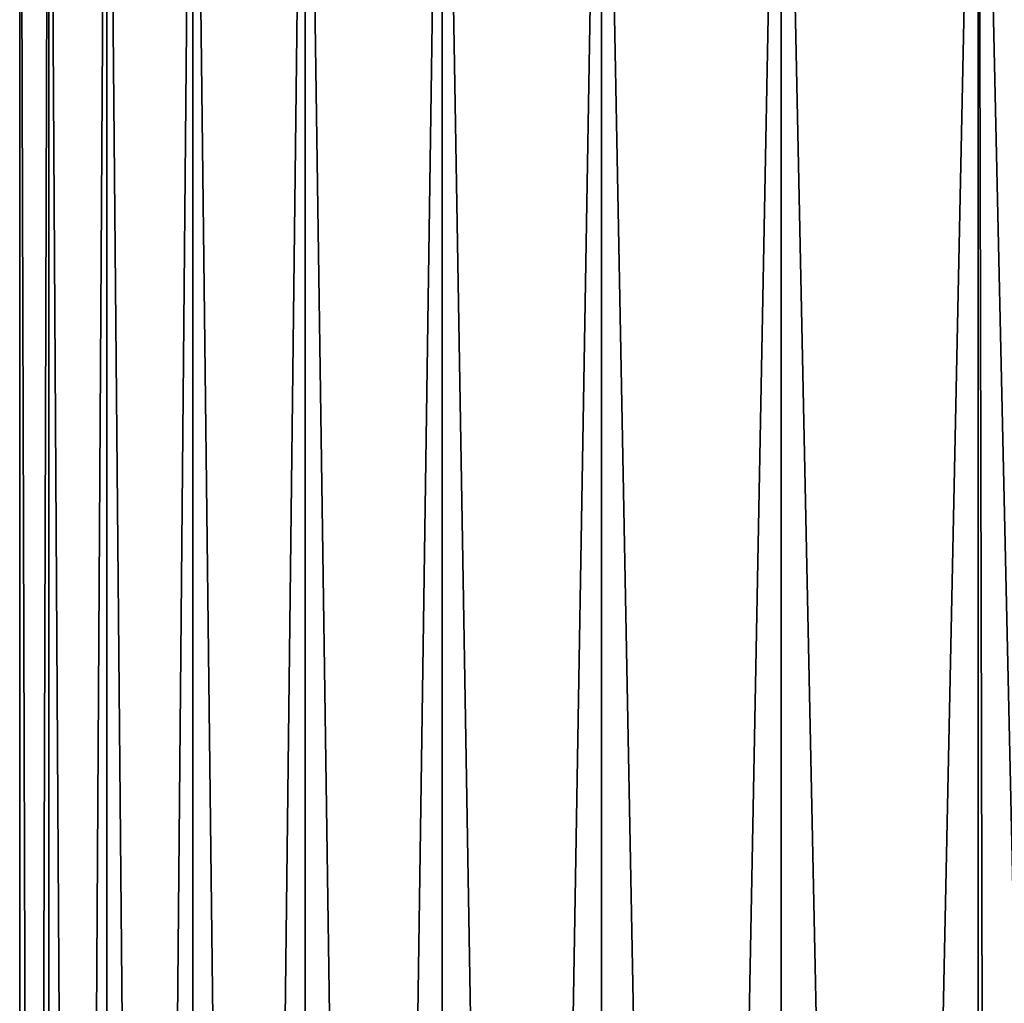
# Model space of a CAD drawing. Header units: metres. Extents: x -139 to 106, y -189 to 40.
# Tile 120 of 256: x -17 to -8, y -117 to -108. Entities that reach past the tile are written whole.
import ezdxf

# ---------------------------------------------------------------- set-up
doc = ezdxf.new("R2010")
doc.units = ezdxf.units.M
doc.layers.add('solid_153_ABGANG1_SW0003', color=7, linetype='CONTINUOUS')

msp = doc.modelspace()

# ---------------------------------------------------------------- linework, layer by layer
at = {"layer": 'solid_153_ABGANG1_SW0003'}
for points in [[(-16.966454, -188.408203, 69.220451), (-16.966454, -101.608208, 69.220444), (-16.698879, -101.608208, 67.102386)], [(-16.698879, -188.408203, 67.102386), (-16.966454, -188.408203, 69.220451), (-16.698879, -101.608208, 67.102386)], [(-16.966454, -188.408203, 71.355339), (-16.966454, -101.608208, 71.355339), (-16.966454, -101.608208, 69.220444)], [(-16.966454, -188.408203, 69.220451), (-16.966454, -188.408203, 71.355339), (-16.966454, -101.608208, 69.220444)], [(-16.698879, -188.408203, 73.473396), (-16.698879, -101.608208, 73.473396), (-16.966454, -101.608208, 71.355339)], [(-16.966454, -188.408203, 71.355339), (-16.698879, -188.408203, 73.473396), (-16.966454, -101.608208, 71.355339)], [(-16.698879, -188.408203, 67.102386), (-16.698879, -101.608208, 67.102386), (-16.16795, -101.608208, 65.034569)], [(-16.16795, -188.408203, 65.034569), (-16.698879, -188.408203, 67.102386), (-16.16795, -101.608208, 65.034569)], [(-16.16795, -188.408203, 75.541214), (-16.16795, -101.608208, 75.541214), (-16.698879, -101.608208, 73.473396)], [(-16.698879, -188.408203, 73.473396), (-16.16795, -188.408203, 75.541214), (-16.698879, -101.608208, 73.473396)], [(-16.16795, -188.408203, 65.034569), (-16.16795, -101.608208, 65.034569), (-15.382045, -101.608208, 63.049614)], [(-15.382045, -188.408203, 63.049614), (-16.16795, -188.408203, 65.034569), (-15.382045, -101.608208, 63.049614)], [(-15.382045, -188.408203, 77.526176), (-15.382045, -101.608208, 77.526176), (-16.16795, -101.608208, 75.541214)], [(-16.16795, -188.408203, 75.541214), (-15.382045, -188.408203, 77.526176), (-16.16795, -101.608208, 75.541214)], [(-15.382045, -188.408203, 63.049614), (-15.382045, -101.608208, 63.049614), (-14.353557, -101.608208, 61.17881)], [(-14.353557, -188.408203, 61.17881), (-15.382045, -188.408203, 63.049614), (-14.353557, -101.608208, 61.17881)], [(-14.353557, -188.408203, 79.39698), (-14.353557, -101.608208, 79.39698), (-15.382045, -101.608208, 77.526176)], [(-15.382045, -188.408203, 77.526176), (-14.353557, -188.408203, 79.39698), (-15.382045, -101.608208, 77.526176)], [(-14.353557, -188.408203, 61.17881), (-14.353557, -101.608208, 61.17881), (-13.098708, -101.608208, 59.451664)], [(-13.098708, -188.408203, 59.451664), (-14.353557, -188.408203, 61.17881), (-13.098708, -101.608208, 59.451664)], [(-13.098707, -188.408203, 81.124123), (-13.098707, -101.608208, 81.124123), (-14.353557, -101.608208, 79.39698)], [(-14.353557, -188.408203, 79.39698), (-13.098707, -188.408203, 81.124123), (-14.353557, -101.608208, 79.39698)], [(-13.098708, -188.408203, 59.451664), (-13.098708, -101.608208, 59.451664), (-11.637288, -101.608208, 57.895416)], [(-11.637288, -188.408203, 57.895416), (-13.098708, -188.408203, 59.451664), (-11.637288, -101.608208, 57.895416)], [(-11.637288, -188.408203, 82.680374), (-11.637288, -101.608208, 82.680374), (-13.098707, -101.608208, 81.124123)], [(-13.098707, -188.408203, 81.124123), (-11.637288, -188.408203, 82.680374), (-13.098707, -101.608208, 81.124123)], [(-11.637288, -188.408203, 57.895416), (-11.637288, -101.608208, 57.895416), (-9.992343, -101.608208, 56.534599)], [(-9.992343, -188.408203, 56.534599), (-11.637288, -188.408203, 57.895416), (-9.992343, -101.608208, 56.534599)], [(-9.992342, -188.408203, 84.041183), (-9.992342, -101.608208, 84.041183), (-11.637288, -101.608208, 82.680374)], [(-11.637288, -188.408203, 82.680374), (-9.992342, -188.408203, 84.041183), (-11.637288, -101.608208, 82.680374)], [(-9.992343, -188.408203, 56.534599), (-9.992343, -101.608208, 56.534599), (-8.189809, -101.608208, 55.390678)], [(-8.189809, -188.408203, 55.390678), (-9.992343, -188.408203, 56.534599), (-8.189809, -101.608208, 55.390678)], [(-8.189809, -188.408203, 85.185112), (-8.189809, -101.608208, 85.185112), (-9.992342, -101.608208, 84.041183)], [(-9.992342, -188.408203, 84.041183), (-8.189809, -188.408203, 85.185112), (-9.992342, -101.608208, 84.041183)], [(-8.189809, -101.608208, 55.390678), (-6.258111, -101.608208, 54.481689), (-8.083098, -146.885757, 55.332508)], [(-8.189809, -188.408203, 55.390678), (-8.189809, -101.608208, 55.390678), (-8.083098, -146.885757, 55.332508)], [(-6.25811, -188.408203, 86.094093), (-6.25811, -101.608208, 86.094093), (-8.189809, -101.608208, 85.185112)], [(-8.189809, -188.408203, 85.185112), (-6.25811, -188.408203, 86.094093), (-8.189809, -101.608208, 85.185112)], [(-6.258111, -101.608208, 54.481689), (-7.947575, -145.844482, 55.260052), (-8.083098, -146.885757, 55.332508)]]:
    msp.add_3dface(points, dxfattribs=at)

doc.saveas('drawing.dxf')
